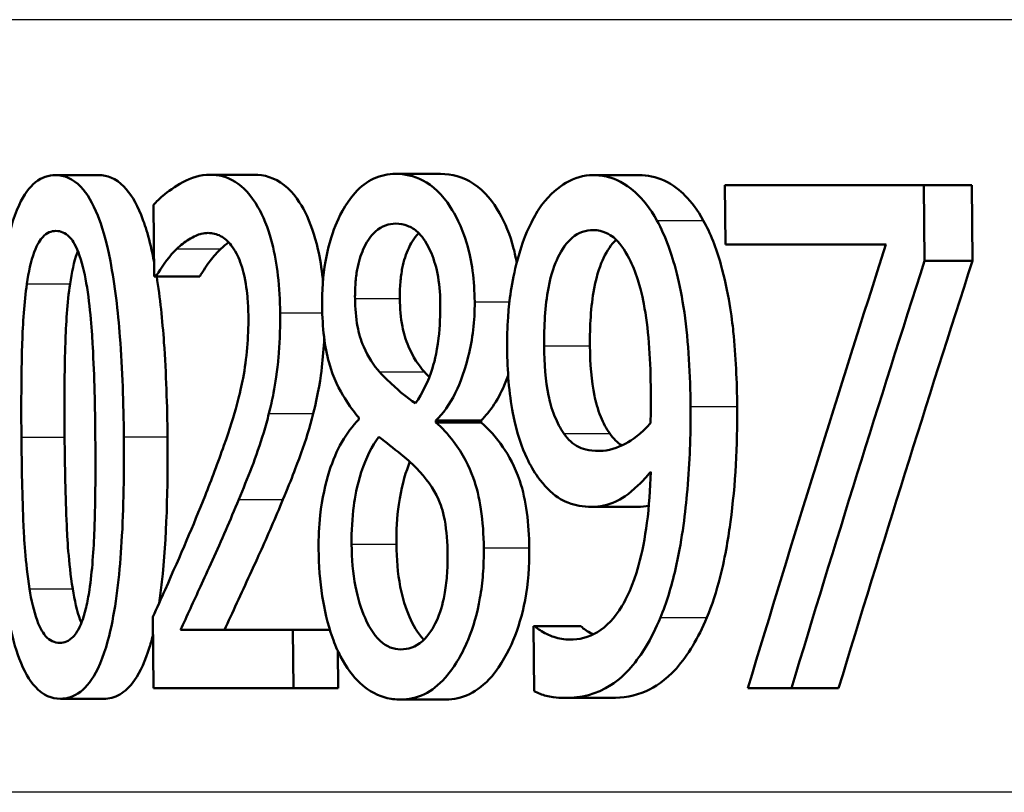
# Model space of a CAD drawing. Header units: millimetres. Extents: x 100 to 2000, y 93 to 4052.
# Tile 12 of 24: x 866.16 to 871.05, y 1527.49 to 1531.33. Entities that reach past the tile are written whole.
import ezdxf

# ---------------------------------------------------------------- set-up
doc = ezdxf.new("R2010")
doc.units = ezdxf.units.MM
doc.header["$LTSCALE"] = 10
doc.layers.add('Visible Edges(ISO)', color=7, linetype='Continuous', lineweight=50)
doc.layers.add('Visible Tangent Edges(ISO)', color=7, linetype='Continuous', lineweight=25)

msp = doc.modelspace()

# ---------------------------------------------------------------- linework, layer by layer
at = {"layer": 'Visible Edges(ISO)'}
for p, q in [((866.3373, 1530.5596), (866.5525, 1530.5596)), ((867.105, 1530.5616), (867.324, 1530.5616)), ((868.027, 1530.5656), (868.2508, 1530.5656)), ((869.0074, 1530.5596), (869.2364, 1530.5596)), ((869.6632, 1530.5089), (870.6512, 1530.5089)), ((869.6632, 1530.5089), (869.6662, 1530.2151)), ((870.6551, 1530.1341), (870.6512, 1530.5089)), ((870.6512, 1530.5089), (870.8897, 1530.5089)), ((870.8897, 1530.5089), (870.8936, 1530.1341)), ((866.825, 1530.4117), (866.8283, 1530.0551)), ((870.4635, 1530.2151), (869.6662, 1530.2151)), ((870.6551, 1530.1341), (870.8936, 1530.1341)), ((866.8362, 1530.0551), (866.8283, 1530.0551)), ((866.8362, 1530.0551), (867.0539, 1530.0551)), ((867.8442, 1529.3541), (867.8443, 1529.344)), ((868.2278, 1529.3298), (868.2277, 1529.3399)), ((868.2277, 1529.3399), (868.4525, 1529.3399)), ((868.2278, 1529.3298), (868.4526, 1529.3298)), ((868.4525, 1529.3399), (868.4526, 1529.3298)), ((869.0012, 1528.9104), (869.2301, 1528.9104)), ((866.8217, 1528.3634), (866.8251, 1528.0089)), ((866.9586, 1528.2986), (867.5174, 1528.2986)), ((867.5202, 1528.0089), (867.5174, 1528.2986)), ((867.5174, 1528.2986), (867.7008, 1528.2986)), ((868.7118, 1528.3168), (868.7205, 1528.3168)), ((868.7118, 1528.3168), (868.7149, 1527.9947)), ((868.7205, 1528.3168), (868.9479, 1528.3168)), ((867.7394, 1528.1962), (867.7412, 1528.0089)), ((867.5202, 1528.0089), (866.8251, 1528.0089)), ((867.5202, 1528.0089), (867.7412, 1528.0089)), ((869.9937, 1528.0089), (869.7771, 1528.0089)), ((869.9937, 1528.0089), (870.2282, 1528.0089)), ((866.3617, 1527.9562), (866.577, 1527.9562)), ((868.8702, 1527.9603), (869.0984, 1527.9603)), ((868.0525, 1527.9522), (868.2763, 1527.9522))]:
    msp.add_line(p, q, dxfattribs=at)
for centre, major_axis, ratio, start_param, end_param in [((910.5655, 1482.3433), (-0.1951, -91.1673), 0.517829, 4.160667, 4.188861), ((910.5655, 1480.8757), (-0.1927, -92.7271), 0.508977, 4.153408, 4.180237), ((910.5655, 1480.869), (-0.1919, -92.3341), 0.508977, 4.150651, 4.177638)]:
    msp.add_ellipse(centre, major_axis=major_axis, ratio=ratio, start_param=start_param, end_param=end_param, dxfattribs=at)
for points, knots in [([(866.3373, 1530.5596), (866.3035, 1530.5596), (866.2699, 1530.5496), (866.2081, 1530.5002), (866.1806, 1530.4631), (866.1256, 1530.3437), (866.1063, 1530.266), (866.0691, 1530.0769), (866.0554, 1529.9295), (866.0382, 1529.6165), (866.0362, 1529.4314), (866.0378, 1529.2569)], [-0.1533658, -0.1533658, -0.1533658, -0.1533658, -0.1349126, -0.1349126, -0.117459, -0.117459, -0.0952159, -0.0952159, -0.0523708, -0.0523708, 0, 0, 0, 0]), ([(866.6771, 1529.2589), (866.6756, 1529.4227), (866.6701, 1529.5936), (866.6478, 1529.8834), (866.6328, 1530.0144), (866.5886, 1530.2428), (866.5658, 1530.3126), (866.5231, 1530.4204), (866.4948, 1530.4677), (866.4229, 1530.5433), (866.3797, 1530.5596), (866.3373, 1530.5596)], [-0.1267582, -0.1267582, -0.1267582, -0.1267582, -0.1008969, -0.1008969, -0.0803252, -0.0803252, -0.0609455, -0.0609455, -0.0342693, -0.0342693, 0, 0, 0, 0]), ([(866.5525, 1530.5596), (866.5946, 1530.5596), (866.6374, 1530.5438), (866.7092, 1530.4699), (866.7377, 1530.4233), (866.7815, 1530.315), (866.8054, 1530.2427), (866.8277, 1530.1265)], [0, 0, 0, 0, 0.03384677, 0.03384677, 0.0604584, 0.0604584, 0.08049424, 0.08049424, 0.08049424, 0.08049424]), ([(867.105, 1530.5616), (867.009, 1530.5616), (866.921, 1530.4981), (866.8554, 1530.4432), (866.8394, 1530.4283), (866.825, 1530.4117)], [-0.05247142, -0.05247142, -0.05247142, -0.05247142, -0.0121494, -0.0121494, 0, 0, 0, 0]), ([(867.4535, 1529.8748), (867.4529, 1529.9372), (867.4496, 1529.9995), (867.4362, 1530.1162), (867.4267, 1530.1696), (867.3928, 1530.302), (867.3662, 1530.3606), (867.3093, 1530.461), (867.2708, 1530.5012), (867.1893, 1530.5518), (867.1466, 1530.5616), (867.105, 1530.5616)], [-0.1058257, -0.1058257, -0.1058257, -0.1058257, -0.092733, -0.092733, -0.0805766, -0.0805766, -0.0605252, -0.0605252, -0.0304683, -0.0304683, 0, 0, 0, 0]), ([(867.324, 1530.5616), (867.3736, 1530.5616), (867.4249, 1530.5479), (867.5234, 1530.471), (867.5566, 1530.4166), (867.6036, 1530.3232), (867.6253, 1530.262), (867.6519, 1530.1449), (867.6596, 1530.0967), (867.6654, 1530.0416), (867.6659, 1530.0365), (867.6664, 1530.0314)], [0, 0, 0, 0, 0.0361779, 0.0361779, 0.0738718, 0.0738718, 0.121377, 0.121377, 0.1518091, 0.1518091, 0.154891, 0.154891, 0.154891, 0.154891]), ([(868.027, 1530.5656), (867.9903, 1530.5656), (867.9537, 1530.5586), (867.8859, 1530.5268), (867.8548, 1530.5038), (867.7745, 1530.4144), (867.7434, 1530.3453), (867.7072, 1530.2566), (867.6902, 1530.1973), (867.6665, 1530.059), (867.6615, 1529.9842), (867.6622, 1529.9072)], [-0.07784759, -0.07784759, -0.07784759, -0.07784759, -0.06842149, -0.06842149, -0.05982318, -0.05982318, -0.04484958, -0.04484958, -0.02309886, -0.02309886, 0, 0, 0, 0]), ([(868.42, 1529.9295), (868.4195, 1529.9815), (868.4162, 1530.033), (868.4029, 1530.1316), (868.3933, 1530.1772), (868.3548, 1530.3087), (868.3214, 1530.3669), (868.2586, 1530.4644), (868.2117, 1530.5073), (868.1178, 1530.5564), (868.072, 1530.5656), (868.027, 1530.5656)], [-0.09594154, -0.09594154, -0.09594154, -0.09594154, -0.08770092, -0.08770092, -0.0797599, -0.0797599, -0.06325866, -0.06325866, -0.02995389, -0.02995389, 0, 0, 0, 0]), ([(868.2508, 1530.5656), (868.3053, 1530.5656), (868.3612, 1530.5522), (868.471, 1530.4791), (868.5121, 1530.425), (868.5712, 1530.3216), (868.5956, 1530.2633), (868.6194, 1530.1719), (868.6245, 1530.1485), (868.6288, 1530.1244)], [0, 0, 0, 0, 0.0361706, 0.0361706, 0.0747065, 0.0747065, 0.1102177, 0.1102177, 0.1219519, 0.1219519, 0.1219519, 0.1219519]), ([(869.0074, 1530.5596), (868.9616, 1530.5596), (868.917, 1530.5465), (868.8386, 1530.5004), (868.7946, 1530.4667), (868.7344, 1530.3844), (868.7173, 1530.3562), (868.7017, 1530.3245)], [-0.08464271, -0.08464271, -0.08464271, -0.08464271, -0.04541096, -0.04541096, -0.01377529, -0.01377529, 0, 0, 0, 0]), ([(869.3251, 1530.3347), (869.2926, 1530.3933), (869.2562, 1530.4399), (869.1654, 1530.5216), (869.1184, 1530.5405), (869.0592, 1530.5564), (869.0332, 1530.5596), (869.0074, 1530.5596)], [-0.05226118, -0.05226118, -0.05226118, -0.05226118, -0.03638843, -0.03638843, -0.01584921, -0.01584921, 0, 0, 0, 0]), ([(869.2364, 1530.5596), (869.278, 1530.5596), (869.3198, 1530.5516), (869.4071, 1530.5116), (869.4414, 1530.482), (869.4978, 1530.4253), (869.5282, 1530.3842), (869.5559, 1530.3347)], [0, 0, 0, 0, 0.02539197, 0.02539197, 0.05401777, 0.05401777, 0.09447386, 0.09447386, 0.09447386, 0.09447386]), ([(867.8255, 1529.9457), (867.8252, 1529.9712), (867.8259, 1529.9967), (867.8296, 1530.0452), (867.8324, 1530.068), (867.8434, 1530.1286), (867.8537, 1530.1624), (867.88, 1530.2209), (867.8999, 1530.2544), (867.9592, 1530.3078), (867.9938, 1530.3185), (868.0284, 1530.3185)], [-0.08708759, -0.08708759, -0.08708759, -0.08708759, -0.07485761, -0.07485761, -0.06339213, -0.06339213, -0.04321848, -0.04321848, -0.02306583, -0.02306583, 0, 0, 0, 0]), ([(868.0284, 1530.3185), (868.0479, 1530.3185), (868.0677, 1530.3153), (868.1044, 1530.3008), (868.1214, 1530.2903), (868.1538, 1530.2602), (868.1768, 1530.2336), (868.2143, 1530.1507), (868.2264, 1530.1132), (868.2443, 1530.0244), (868.2486, 1529.9756), (868.2491, 1529.9254)], [-0.09441626, -0.09441626, -0.09441626, -0.09441626, -0.07080408, -0.07080408, -0.04974109, -0.04974109, -0.02890628, -0.02890628, -0.01504647, -0.01504647, 0, 0, 0, 0]), ([(868.7017, 1530.3245), (868.6709, 1530.2634), (868.6459, 1530.1932), (868.5997, 1530.0079), (868.59, 1529.9137), (868.5822, 1529.8012), (868.5809, 1529.7489), (868.5814, 1529.6965)], [-0.04788329, -0.04788329, -0.04788329, -0.04788329, -0.0342125, -0.0342125, -0.01571951, -0.01571951, 0, 0, 0, 0]), ([(869.4923, 1529.4088), (869.4908, 1529.5626), (869.4828, 1529.7272), (869.4401, 1530.0271), (869.4092, 1530.1332), (869.3657, 1530.2529), (869.3465, 1530.2959), (869.3251, 1530.3347)], [-0.07042451, -0.07042451, -0.07042451, -0.07042451, -0.04400418, -0.04400418, -0.01719685, -0.01719685, 0, 0, 0, 0]), ([(869.5559, 1530.3347), (869.5911, 1530.2714), (869.6199, 1530.197), (869.682, 1529.9779), (869.698, 1529.8464), (869.7174, 1529.6607), (869.7228, 1529.5322), (869.724, 1529.4088)], [0, 0, 0, 0, 0.0281093, 0.0281093, 0.0749167, 0.0749167, 0.1630698, 0.1630698, 0.1630698, 0.1630698]), ([(866.1951, 1530.0186), (866.2037, 1530.0771), (866.2155, 1530.132), (866.2471, 1530.2178), (866.2624, 1530.2394), (866.2945, 1530.2739), (866.3173, 1530.282), (866.3399, 1530.282)], [-0.03913852, -0.03913852, -0.03913852, -0.03913852, -0.02834966, -0.02834966, -0.01824503, -0.01824503, 0, 0, 0, 0]), ([(866.3399, 1530.282), (866.3627, 1530.282), (866.3861, 1530.2738), (866.4176, 1530.2403), (866.4341, 1530.2193), (866.4683, 1530.1317), (866.481, 1530.0791), (866.4907, 1530.0227)], [-0.07859924, -0.07859924, -0.07859924, -0.07859924, -0.03741751, -0.03741751, -0.01842302, -0.01842302, 0, 0, 0, 0]), ([(866.9406, 1530.1929), (866.9597, 1530.2112), (866.9794, 1530.2265), (867.0256, 1530.2559), (867.0452, 1530.2636), (867.0735, 1530.2704), (867.0852, 1530.2719), (867.0968, 1530.2719)], [-0.03049199, -0.03049199, -0.03049199, -0.03049199, -0.02097219, -0.02097219, -0.00856402, -0.00856402, 0, 0, 0, 0]), ([(867.0968, 1530.2719), (867.1173, 1530.2719), (867.1379, 1530.2673), (867.1763, 1530.2465), (867.1941, 1530.2314), (867.2197, 1530.1984), (867.2281, 1530.1854), (867.2361, 1530.1706)], [-0.03591287, -0.03591287, -0.03591287, -0.03591287, -0.02081583, -0.02081583, -0.00719289, -0.00719289, 0, 0, 0, 0]), ([(868.1421, 1530.271), (868.1165, 1530.245), (868.1005, 1530.2144), (868.0787, 1530.1683), (868.0679, 1530.1351), (868.056, 1530.0742), (868.0529, 1530.0506), (868.0487, 1529.9998), (868.0479, 1529.9728), (868.0482, 1529.9457)], [0.02531484, 0.02531484, 0.02531484, 0.02531484, 0.04580145, 0.04580145, 0.07934385, 0.07934385, 0.09912188, 0.09912188, 0.12066064, 0.12066064, 0.12066064, 0.12066064]), ([(868.7651, 1529.7107), (868.7641, 1529.8077), (868.7692, 1529.9083), (868.8001, 1530.0712), (868.8183, 1530.1183), (868.8534, 1530.192), (868.8771, 1530.2248), (868.9371, 1530.2752), (868.9729, 1530.286), (869.009, 1530.286)], [-0.06962306, -0.06962306, -0.06962306, -0.06962306, -0.05346258, -0.05346258, -0.04031659, -0.04031659, -0.02215604, -0.02215604, 0, 0, 0, 0]), ([(869.009, 1530.286), (869.0582, 1530.286), (869.0919, 1530.2641), (869.1384, 1530.227), (869.1647, 1530.1882), (869.1876, 1530.1442)], [-0.03021464, -0.03021464, -0.03021464, -0.03021464, -0.01902724, -0.01902724, 0, 0, 0, 0]), ([(869.1225, 1530.2384), (869.099, 1530.216), (869.0783, 1530.1856), (869.046, 1530.1173), (869.0275, 1530.0699), (868.9968, 1529.9061), (868.9918, 1529.8066), (868.9928, 1529.7107)], [0.02448114, 0.02448114, 0.02448114, 0.02448114, 0.04062661, 0.04062661, 0.05333648, 0.05333648, 0.06847657, 0.06847657, 0.06847657, 0.06847657]), ([(866.4486, 1530.1819), (866.4474, 1530.1788), (866.4462, 1530.1756), (866.4294, 1530.1287), (866.418, 1530.0753), (866.4097, 1530.0186)], [0.02774151, 0.02774151, 0.02774151, 0.02774151, 0.0284816, 0.0284816, 0.03826227, 0.03826227, 0.03826227, 0.03826227]), ([(866.8362, 1530.0551), (866.8482, 1530.0748), (866.8799, 1530.1268), (866.9228, 1530.1756), (866.9316, 1530.1846), (866.9406, 1530.1929)], [-0.03560935, -0.03560935, -0.03560935, -0.03560935, -0.00718593, -0.00718593, 0, 0, 0, 0]), ([(867.1588, 1530.1929), (867.1407, 1530.1763), (867.1233, 1530.1566), (867.0935, 1530.116), (867.0703, 1530.0821), (867.0539, 1530.0551)], [0, 0, 0, 0, 0.01442126, 0.01442126, 0.02563672, 0.02563672, 0.02563672, 0.02563672]), ([(867.2361, 1530.1706), (867.2505, 1530.1438), (867.2623, 1530.1114), (867.2841, 1530.024), (867.2894, 1529.9762), (867.2943, 1529.9145), (867.2954, 1529.8855), (867.2957, 1529.8566)], [-0.02638412, -0.02638412, -0.02638412, -0.02638412, -0.01877665, -0.01877665, -0.00867799, -0.00867799, 0, 0, 0, 0]), ([(869.1876, 1530.1442), (869.2046, 1530.1136), (869.2188, 1530.0778), (869.2496, 1529.9786), (869.2602, 1529.9197), (869.2856, 1529.7762), (869.2937, 1529.6289), (869.2951, 1529.4838)], [-0.05695269, -0.05695269, -0.05695269, -0.05695269, -0.05169473, -0.05169473, -0.04354074, -0.04354074, 0, 0, 0, 0]), ([(866.1684, 1529.2569), (866.1662, 1529.4883), (866.1694, 1529.6402), (866.1754, 1529.8226), (866.1819, 1529.9279), (866.1951, 1530.0186)], [-0.05522621, -0.05522621, -0.05522621, -0.05522621, -0.02955044, -0.02955044, 0, 0, 0, 0]), ([(866.4097, 1530.0186), (866.3962, 1529.9266), (866.3897, 1529.8196), (866.3845, 1529.6601), (866.3804, 1529.5084), (866.3828, 1529.2569)], [0, 0, 0, 0, 0.0299635, 0.0299635, 0.0482809, 0.0482809, 0.0482809, 0.0482809]), ([(866.4907, 1530.0227), (866.5112, 1529.9036), (866.5193, 1529.7715), (866.5305, 1529.5613), (866.534, 1529.4039), (866.5354, 1529.2589)], [-0.06334667, -0.06334667, -0.06334667, -0.06334667, -0.04349981, -0.04349981, 0, 0, 0, 0]), ([(866.8402, 1530.0551), (866.857, 1529.9501), (866.8686, 1529.8375), (866.8875, 1529.5743), (866.8925, 1529.4137), (866.894, 1529.2589)], [0.08449599, 0.08449599, 0.08449599, 0.08449599, 0.10182961, 0.10182961, 0.12586006, 0.12586006, 0.12586006, 0.12586006]), ([(867.9473, 1529.581), (867.919, 1529.6134), (867.8908, 1529.6543), (867.8535, 1529.7411), (867.8443, 1529.7744), (867.8297, 1529.8509), (867.8259, 1529.8979), (867.8255, 1529.9457)], [-0.04016708, -0.04016708, -0.04016708, -0.04016708, -0.02487013, -0.02487013, -0.0143256, -0.0143256, 0, 0, 0, 0]), ([(868.0482, 1529.9457), (868.0486, 1529.8978), (868.0524, 1529.8506), (868.0673, 1529.7737), (868.0764, 1529.7414), (868.1131, 1529.6553), (868.1418, 1529.6138), (868.1706, 1529.581)], [0, 0, 0, 0, 0.01437707, 0.01437707, 0.02499845, 0.02499845, 0.04138189, 0.04138189, 0.04138189, 0.04138189]), ([(868.2491, 1529.9254), (868.2497, 1529.8661), (868.2472, 1529.8069), (868.231, 1529.6676), (868.2162, 1529.6176), (868.1896, 1529.5335), (868.1594, 1529.4755), (868.1263, 1529.425)], [-0.03968028, -0.03968028, -0.03968028, -0.03968028, -0.03439255, -0.03439255, -0.02681683, -0.02681683, 0, 0, 0, 0]), ([(868.2277, 1529.3399), (868.2626, 1529.3746), (868.2954, 1529.4188), (868.3351, 1529.4979), (868.3642, 1529.5589), (868.3988, 1529.7004), (868.4071, 1529.7447), (868.4152, 1529.8132), (868.4172, 1529.8357), (868.4197, 1529.882), (868.4203, 1529.9057), (868.42, 1529.9295)], [-0.1471896, -0.1471896, -0.1471896, -0.1471896, -0.0623243, -0.0623243, -0.0284324, -0.0284324, -0.0140247, -0.0140247, -0.007142, -0.007142, 0, 0, 0, 0]), ([(867.3978, 1529.3744), (867.4064, 1529.4076), (867.414, 1529.442), (867.4292, 1529.5227), (867.4393, 1529.5849), (867.4487, 1529.6912), (867.4507, 1529.7245), (867.4526, 1529.7757), (867.4531, 1529.7934), (867.4537, 1529.8323), (867.4538, 1529.8535), (867.4535, 1529.8748)], [-0.06223592, -0.06223592, -0.06223592, -0.06223592, -0.04438898, -0.04438898, -0.02181994, -0.02181994, -0.01168873, -0.01168873, -0.00637489, -0.00637489, 0, 0, 0, 0]), ([(867.6622, 1529.9072), (867.6627, 1529.856), (867.6656, 1529.8047), (867.6772, 1529.7095), (867.6855, 1529.6664), (867.7183, 1529.5494), (867.7489, 1529.4913), (867.7963, 1529.4141), (867.8201, 1529.3823), (867.8442, 1529.3541)], [-0.06240016, -0.06240016, -0.06240016, -0.06240016, -0.05045474, -0.05045474, -0.03944516, -0.03944516, -0.0182653, -0.0182653, 0, 0, 0, 0]), ([(867.2957, 1529.8566), (867.2962, 1529.8043), (867.2942, 1529.7526), (867.2853, 1529.6493), (867.2784, 1529.5989), (867.2561, 1529.4791), (867.2325, 1529.3812), (867.1447, 1529.1307), (867.1118, 1529.0446), (867.0803, 1528.9651)], [-0.1883161, -0.1883161, -0.1883161, -0.1883161, -0.1444186, -0.1444186, -0.0994443, -0.0994443, -0.0335419, -0.0335419, 0, 0, 0, 0]), ([(867.6724, 1529.7493), (867.6703, 1529.7003), (867.6666, 1529.6518), (867.6553, 1529.5589), (867.6437, 1529.4723), (867.6182, 1529.3744)], [0.01259112, 0.01259112, 0.01259112, 0.01259112, 0.02741822, 0.02741822, 0.04172249, 0.04172249, 0.04172249, 0.04172249]), ([(868.5814, 1529.6965), (868.5825, 1529.5875), (868.5903, 1529.4769), (868.6298, 1529.2706), (868.6573, 1529.1998), (868.6954, 1529.1184), (868.714, 1529.0865), (868.7341, 1529.0583)], [-0.05230804, -0.05230804, -0.05230804, -0.05230804, -0.03395194, -0.03395194, -0.01505873, -0.01505873, 0, 0, 0, 0]), ([(868.8627, 1529.2751), (868.8459, 1529.2998), (868.8305, 1529.3282), (868.8017, 1529.3998), (868.7926, 1529.4363), (868.7719, 1529.5365), (868.766, 1529.6228), (868.7651, 1529.7107)], [-0.04448121, -0.04448121, -0.04448121, -0.04448121, -0.03618671, -0.03618671, -0.026362, -0.026362, 0, 0, 0, 0]), ([(868.9928, 1529.7107), (868.9937, 1529.6224), (868.9997, 1529.5358), (869.0209, 1529.4341), (869.0304, 1529.397), (869.0595, 1529.3264), (869.0745, 1529.299), (869.0909, 1529.2751)], [0, 0, 0, 0, 0.02647291, 0.02647291, 0.03676762, 0.03676762, 0.04506944, 0.04506944, 0.04506944, 0.04506944]), ([(868.1263, 1529.425), (868.0828, 1529.4527), (868.0428, 1529.4889), (868.0046, 1529.5236), (867.9697, 1529.5562), (867.9473, 1529.581)], [-0.02811606, -0.02811606, -0.02811606, -0.02811606, -0.01664337, -0.01664337, 0, 0, 0, 0]), ([(868.5864, 1529.5636), (868.5824, 1529.5522), (868.5781, 1529.5409), (868.557, 1529.4883), (868.5381, 1529.452), (868.4971, 1529.3889), (868.4752, 1529.3624), (868.4525, 1529.3399)], [0.03603793, 0.03603793, 0.03603793, 0.03603793, 0.03903149, 0.03903149, 0.05007577, 0.05007577, 0.06101177, 0.06101177, 0.06101177, 0.06101177]), ([(869.2951, 1529.4838), (869.2951, 1529.4837), (869.2951, 1529.4836), (869.2952, 1529.4767), (869.2953, 1529.4699), (869.2954, 1529.4394), (869.2953, 1529.4152), (869.2948, 1529.384), (869.2941, 1529.3501), (869.2932, 1529.3258)], [-0.03668149, -0.03668149, -0.03668149, -0.03668149, -0.03661755, -0.03661755, -0.0300294, -0.0300294, -0.00732583, -0.00732583, 0, 0, 0, 0]), ([(867.2478, 1528.9469), (867.2917, 1529.0515), (867.3354, 1529.159), (867.381, 1529.3106), (867.3897, 1529.342), (867.3978, 1529.3744)], [-0.05637346, -0.05637346, -0.05637346, -0.05637346, -0.01136091, -0.01136091, 0, 0, 0, 0]), ([(867.6182, 1529.3744), (867.6008, 1529.3049), (867.5805, 1529.2395), (867.5426, 1529.1341), (867.5103, 1529.0483), (867.4675, 1528.9469)], [0, 0, 0, 0, 0.02438599, 0.02438599, 0.04194053, 0.04194053, 0.04194053, 0.04194053]), ([(869.3426, 1528.3594), (869.373, 1528.4326), (869.3977, 1528.5139), (869.4474, 1528.7298), (869.4643, 1528.8617), (869.4811, 1529.0391), (869.4857, 1529.1068), (869.4901, 1529.2101), (869.4912, 1529.2452), (869.4926, 1529.3231), (869.4928, 1529.366), (869.4923, 1529.4088)], [-0.100314, -0.100314, -0.100314, -0.100314, -0.0777073, -0.0777073, -0.0439892, -0.0439892, -0.0234125, -0.0234125, -0.0128607, -0.0128607, 0, 0, 0, 0]), ([(869.724, 1529.4088), (869.726, 1529.2147), (869.7158, 1529.0229), (869.6819, 1528.7694), (869.6666, 1528.6692), (869.6214, 1528.4902), (869.5995, 1528.4218), (869.5734, 1528.3594)], [0, 0, 0, 0, 0.05824294, 0.05824294, 0.0789441, 0.0789441, 0.09310394, 0.09310394, 0.09310394, 0.09310394]), ([(867.8443, 1529.344), (867.8141, 1529.3136), (867.7853, 1529.2766), (867.7358, 1529.1895), (867.7149, 1529.1416), (867.6785, 1529.0259), (867.662, 1528.9529), (867.6467, 1528.8131), (867.6441, 1528.7568), (867.6447, 1528.6997)], [-0.09370011, -0.09370011, -0.09370011, -0.09370011, -0.067436, -0.067436, -0.04346064, -0.04346064, -0.01712732, -0.01712732, 0, 0, 0, 0]), ([(868.4652, 1528.7058), (868.4645, 1528.771), (868.4604, 1528.8363), (868.4424, 1528.9558), (868.4297, 1529.0085), (868.3936, 1529.1088), (868.3626, 1529.173), (868.2872, 1529.2722), (868.2576, 1529.3033), (868.2278, 1529.3298)], [-0.1248859, -0.1248859, -0.1248859, -0.1248859, -0.0894099, -0.0894099, -0.0569174, -0.0569174, -0.0209263, -0.0209263, 0, 0, 0, 0]), ([(868.4526, 1529.3298), (868.4898, 1529.2968), (868.527, 1529.2566), (868.5892, 1529.1656), (868.6205, 1529.1103), (868.66, 1528.9918), (868.6716, 1528.9387), (868.6871, 1528.8246), (868.6906, 1528.7652), (868.6912, 1528.7058)], [0, 0, 0, 0, 0.02606205, 0.02606205, 0.04819963, 0.04819963, 0.06345256, 0.06345256, 0.07881893, 0.07881893, 0.07881893, 0.07881893]), ([(869.2932, 1529.3258), (869.2473, 1529.2713), (869.2008, 1529.2418), (869.128, 1529.2027), (869.084, 1529.188), (869.0404, 1529.188)], [-0.04589887, -0.04589887, -0.04589887, -0.04589887, -0.0267017, -0.0267017, 0, 0, 0, 0]), ([(869.0404, 1529.188), (868.9851, 1529.188), (868.949, 1529.2023), (868.9092, 1529.2209), (868.8849, 1529.2429), (868.8627, 1529.2751)], [-0.02514046, -0.02514046, -0.02514046, -0.02514046, -0.01667784, -0.01667784, 0, 0, 0, 0]), ([(866.0378, 1529.2569), (866.0394, 1529.0916), (866.0444, 1528.9186), (866.065, 1528.6273), (866.0787, 1528.4954), (866.1189, 1528.2726), (866.1394, 1528.2035), (866.1805, 1528.094), (866.2073, 1528.0473), (866.2766, 1527.9722), (866.3192, 1527.9562), (866.3617, 1527.9562)], [-0.1331004, -0.1331004, -0.1331004, -0.1331004, -0.1040849, -0.1040849, -0.0812126, -0.0812126, -0.0607627, -0.0607627, -0.0343628, -0.0343628, 0, 0, 0, 0]), ([(866.2085, 1528.5032), (866.1877, 1528.6349), (866.1813, 1528.7617), (866.1725, 1528.9566), (866.1697, 1529.1176), (866.1684, 1529.2569)], [-0.05841362, -0.05841362, -0.05841362, -0.05841362, -0.0417702, -0.0417702, 0, 0, 0, 0]), ([(866.3617, 1527.9562), (866.3951, 1527.9562), (866.4288, 1527.9661), (866.4924, 1528.0151), (866.5214, 1528.0525), (866.5806, 1528.1739), (866.6017, 1528.2539), (866.6422, 1528.4439), (866.6574, 1528.593), (866.6764, 1528.9055), (866.6787, 1529.087), (866.6771, 1529.2589)], [-0.1516956, -0.1516956, -0.1516956, -0.1516956, -0.1340973, -0.1340973, -0.1170688, -0.1170688, -0.0950918, -0.0950918, -0.0515646, -0.0515646, 0, 0, 0, 0]), ([(866.3828, 1529.2569), (866.3841, 1529.118), (866.3869, 1528.9576), (866.3957, 1528.762), (866.4021, 1528.635), (866.4231, 1528.5032)], [0, 0, 0, 0, 0.04165658, 0.04165658, 0.0586475, 0.0586475, 0.0586475, 0.0586475]), ([(866.5354, 1529.2589), (866.5376, 1529.0163), (866.5335, 1528.8724), (866.527, 1528.6976), (866.5199, 1528.5892), (866.5059, 1528.4972)], [-0.05300859, -0.05300859, -0.05300859, -0.05300859, -0.02996858, -0.02996858, 0, 0, 0, 0]), ([(866.894, 1529.2589), (866.8963, 1529.0062), (866.89, 1528.7513), (866.8619, 1528.4989), (866.8573, 1528.4641), (866.8524, 1528.4321)], [0, 0, 0, 0, 0.07580091, 0.07580091, 0.08925783, 0.08925783, 0.08925783, 0.08925783]), ([(867.8085, 1528.7241), (867.8079, 1528.7894), (867.8112, 1528.8539), (867.8246, 1528.9541), (867.8347, 1529.0152), (867.8799, 1529.1547), (867.91, 1529.2126), (867.9444, 1529.2589)], [-0.09343777, -0.09343777, -0.09343777, -0.09343777, -0.0522832, -0.0522832, -0.02718995, -0.02718995, 0, 0, 0, 0]), ([(867.9444, 1529.2589), (867.9803, 1529.2298), (868.0165, 1529.201), (868.0773, 1529.1538), (868.1069, 1529.1291), (868.1305, 1529.1029)], [-0.04308107, -0.04308107, -0.04308107, -0.04308107, -0.01732078, -0.01732078, 0, 0, 0, 0]), ([(868.0985, 1529.1348), (868.0959, 1529.1285), (868.0934, 1529.1221), (868.0721, 1529.0657), (868.0541, 1529.0021), (868.034, 1528.8582), (868.0304, 1528.7916), (868.0311, 1528.7241)], [0.02019491, 0.02019491, 0.02019491, 0.02019491, 0.02279658, 0.02279658, 0.04255955, 0.04255955, 0.05842569, 0.05842569, 0.05842569, 0.05842569]), ([(868.1305, 1529.1029), (868.1769, 1529.0541), (868.2153, 1529.0022), (868.2496, 1528.9262), (868.2616, 1528.8946), (868.281, 1528.7906), (868.2849, 1528.7312), (868.2855, 1528.6734)], [-0.07478976, -0.07478976, -0.07478976, -0.07478976, -0.03342503, -0.03342503, -0.01733596, -0.01733596, 0, 0, 0, 0]), ([(869.2945, 1529.0847), (869.2921, 1528.999), (869.2863, 1528.913), (869.2662, 1528.7566), (869.2528, 1528.6856), (869.206, 1528.5163), (869.1737, 1528.4534), (869.1155, 1528.3566), (869.0747, 1528.3147), (868.9855, 1528.2607), (868.9384, 1528.25), (868.8919, 1528.25)], [-0.09901223, -0.09901223, -0.09901223, -0.09901223, -0.08625791, -0.08625791, -0.0749409, -0.0749409, -0.05731269, -0.05731269, -0.02885023, -0.02885023, 0, 0, 0, 0]), ([(869.0012, 1528.9104), (869.0414, 1528.9104), (869.0818, 1528.9183), (869.1454, 1528.9478), (869.183, 1528.9693), (869.2538, 1529.038), (869.2744, 1529.0606), (869.2945, 1529.0847)], [-0.1027099, -0.1027099, -0.1027099, -0.1027099, -0.0477852, -0.0477852, -0.0141394, -0.0141394, 0, 0, 0, 0]), ([(868.7341, 1529.0583), (868.7653, 1529.0156), (868.7989, 1528.9798), (868.8449, 1528.9491), (868.881, 1528.9261), (868.9599, 1528.9121), (868.9806, 1528.9104), (869.0012, 1528.9104)], [-0.1747523, -0.1747523, -0.1747523, -0.1747523, -0.0488437, -0.0488437, -0.0126762, -0.0126762, 0, 0, 0, 0]), ([(867.0803, 1528.9651), (867.0211, 1528.8155), (866.9612, 1528.6768), (866.8618, 1528.4531), (866.8418, 1528.4081), (866.8217, 1528.3634)], [-0.1015489, -0.1015489, -0.1015489, -0.1015489, -0.0204715, -0.0204715, 0, 0, 0, 0]), ([(866.9586, 1528.2986), (866.9896, 1528.3658), (867.0252, 1528.4435), (867.0924, 1528.5901), (867.1398, 1528.6932), (867.2053, 1528.8448), (867.2267, 1528.8955), (867.2478, 1528.9469)], [-0.1077634, -0.1077634, -0.1077634, -0.1077634, -0.0665303, -0.0665303, -0.0218517, -0.0218517, 0, 0, 0, 0]), ([(867.4675, 1528.9469), (867.4302, 1528.8563), (867.3916, 1528.7675), (867.3356, 1528.643), (867.3271, 1528.6244), (867.2612, 1528.4816), (867.2156, 1528.3822), (867.1768, 1528.2986)], [0, 0, 0, 0, 0.03853397, 0.03853397, 0.05584149, 0.05584149, 0.08611001, 0.08611001, 0.08611001, 0.08611001]), ([(867.6447, 1528.6997), (867.6455, 1528.6198), (867.6514, 1528.5417), (867.6732, 1528.4012), (867.6888, 1528.3297), (867.7255, 1528.2266), (867.7389, 1528.1954), (867.7536, 1528.1669)], [-0.07051959, -0.07051959, -0.07051959, -0.07051959, -0.03957169, -0.03957169, -0.01307858, -0.01307858, 0, 0, 0, 0]), ([(868.0521, 1528.2014), (868.0172, 1528.2014), (867.9831, 1528.2138), (867.9148, 1528.2774), (867.8902, 1528.3248), (867.8551, 1528.4037), (867.8391, 1528.4554), (867.815, 1528.5809), (867.8092, 1528.6518), (867.8085, 1528.7241)], [-0.0675529, -0.0675529, -0.0675529, -0.0675529, -0.05496348, -0.05496348, -0.04078328, -0.04078328, -0.02168935, -0.02168935, 0, 0, 0, 0]), ([(868.0311, 1528.7241), (868.0318, 1528.6514), (868.0376, 1528.5801), (868.0616, 1528.4569), (868.0768, 1528.4072), (868.1127, 1528.3249), (868.1363, 1528.2817), (868.1678, 1528.2499)], [0, 0, 0, 0, 0.02181256, 0.02181256, 0.04009478, 0.04009478, 0.0560636, 0.0560636, 0.0560636, 0.0560636]), ([(868.0525, 1527.9522), (868.0918, 1527.9522), (868.1313, 1527.9603), (868.2059, 1527.9969), (868.2405, 1528.0236), (868.3252, 1528.1188), (868.363, 1528.1917), (868.4126, 1528.311), (868.4329, 1528.38), (868.453, 1528.4956), (868.4579, 1528.5348), (868.4643, 1528.6182), (868.4656, 1528.6619), (868.4652, 1528.7058)], [-0.1048745, -0.1048745, -0.1048745, -0.1048745, -0.0888232, -0.0888232, -0.0738936, -0.0738936, -0.0504035, -0.0504035, -0.0254312, -0.0254312, -0.0131709, -0.0131709, 0, 0, 0, 0]), ([(868.6912, 1528.7058), (868.6921, 1528.6162), (868.6857, 1528.5291), (868.6565, 1528.3723), (868.6365, 1528.3064), (868.5881, 1528.1914), (868.5524, 1528.1233), (868.4697, 1528.027), (868.4328, 1527.998), (868.3555, 1527.9603), (868.3158, 1527.9522), (868.2763, 1527.9522)], [0, 0, 0, 0, 0.0269002, 0.0269002, 0.0508982, 0.0508982, 0.0737838, 0.0737838, 0.0905092, 0.0905092, 0.1074099, 0.1074099, 0.1074099, 0.1074099]), ([(868.2855, 1528.6734), (868.2858, 1528.638), (868.2849, 1528.6025), (868.2797, 1528.5354), (868.2758, 1528.504), (868.2609, 1528.4241), (868.2475, 1528.3804), (868.2152, 1528.3102), (868.193, 1528.2718), (868.1263, 1528.2129), (868.0891, 1528.2014), (868.0521, 1528.2014)], [-0.1084796, -0.1084796, -0.1084796, -0.1084796, -0.0908353, -0.0908353, -0.074534, -0.074534, -0.0476394, -0.0476394, -0.0245881, -0.0245881, 0, 0, 0, 0]), ([(866.3591, 1528.2338), (866.3464, 1528.2338), (866.3335, 1528.2363), (866.3098, 1528.2478), (866.2989, 1528.2561), (866.2799, 1528.2779), (866.2632, 1528.2999), (866.2295, 1528.3922), (866.2175, 1528.4457), (866.2085, 1528.5032)], [-0.09092084, -0.09092084, -0.09092084, -0.09092084, -0.06332503, -0.06332503, -0.03867846, -0.03867846, -0.0186283, -0.0186283, 0, 0, 0, 0]), ([(866.5059, 1528.4972), (866.5014, 1528.4667), (866.496, 1528.4372), (866.4834, 1528.3842), (866.4764, 1528.3607), (866.453, 1528.2989), (866.4374, 1528.2771), (866.4045, 1528.242), (866.3817, 1528.2338), (866.3591, 1528.2338)], [-0.03977992, -0.03977992, -0.03977992, -0.03977992, -0.0339202, -0.0339202, -0.02854649, -0.02854649, -0.01817675, -0.01817675, 0, 0, 0, 0]), ([(866.4231, 1528.5032), (866.4321, 1528.4454), (866.4443, 1528.3917), (866.4625, 1528.3422), (866.4643, 1528.3376), (866.466, 1528.3333)], [0, 0, 0, 0, 0.01872804, 0.01872804, 0.02076471, 0.02076471, 0.02076471, 0.02076471]), ([(868.8702, 1527.9603), (868.946, 1527.9603), (869.0252, 1527.9769), (869.1722, 1528.0729), (869.2279, 1528.1451), (869.2964, 1528.258), (869.3206, 1528.3065), (869.3426, 1528.3594)], [-0.08638102, -0.08638102, -0.08638102, -0.08638102, -0.05376424, -0.05376424, -0.02080932, -0.02080932, 0, 0, 0, 0]), ([(869.5734, 1528.3594), (869.5304, 1528.2568), (869.4799, 1528.1724), (869.3667, 1528.0456), (869.3157, 1528.0136), (869.2148, 1527.9697), (869.1558, 1527.9603), (869.0984, 1527.9603)], [0, 0, 0, 0, 0.0403689, 0.0403689, 0.0787272, 0.0787272, 0.1280246, 0.1280246, 0.1280246, 0.1280246]), ([(868.8919, 1528.25), (868.8655, 1528.25), (868.8393, 1528.2544), (868.7895, 1528.2714), (868.7638, 1528.2839), (868.7366, 1528.3024), (868.728, 1528.309), (868.7205, 1528.3168)], [-0.03174278, -0.03174278, -0.03174278, -0.03174278, -0.01788664, -0.01788664, -0.00523626, -0.00523626, 0, 0, 0, 0]), ([(868.9479, 1528.3168), (868.9622, 1528.3021), (868.9815, 1528.2901), (869.003, 1528.2793), (869.0061, 1528.2778), (869.0092, 1528.2763)], [0, 0, 0, 0, 0.00990439, 0.00990439, 0.01160698, 0.01160698, 0.01160698, 0.01160698]), ([(866.8225, 1528.2772), (866.8167, 1528.2533), (866.8108, 1528.232), (866.7843, 1528.1457), (866.7596, 1528.0908), (866.7075, 1528.0157), (866.6826, 1527.9925), (866.6306, 1527.9625), (866.6037, 1527.9562), (866.577, 1527.9562)], [0.1151652, 0.1151652, 0.1151652, 0.1151652, 0.1296938, 0.1296938, 0.180986, 0.180986, 0.2224424, 0.2224424, 0.2645895, 0.2645895, 0.2645895, 0.2645895]), ([(867.7536, 1528.1669), (867.7827, 1528.1104), (867.8157, 1528.0668), (867.8793, 1528.008), (867.9196, 1527.9778), (868.0011, 1527.9553), (868.0268, 1527.9522), (868.0525, 1527.9522)], [-0.1032817, -0.1032817, -0.1032817, -0.1032817, -0.0549772, -0.0549772, -0.0171219, -0.0171219, 0, 0, 0, 0]), ([(868.7149, 1527.9947), (868.7345, 1527.9835), (868.7545, 1527.9758), (868.7979, 1527.9652), (868.8239, 1527.9626), (868.8491, 1527.9607), (868.8597, 1527.9603), (868.8702, 1527.9603)], [-0.0236186, -0.0236186, -0.0236186, -0.0236186, -0.01568239, -0.01568239, -0.00655316, -0.00655316, 0, 0, 0, 0])]:
    msp.add_open_spline(points, degree=3, knots=knots, dxfattribs=at)
for points in [[(867.1976, 1530.2255), (867.1854, 1530.2165), (867.1723, 1530.2057), (867.1588, 1530.1929)], [(868.1706, 1529.581), (868.1778, 1529.5731), (868.1862, 1529.5645), (868.1949, 1529.5558)], [(869.0909, 1529.2751), (869.1094, 1529.2484), (869.1294, 1529.2286), (869.1509, 1529.2157)], [(869.2849, 1528.9155), (869.2679, 1528.9123), (869.2497, 1528.9104), (869.2301, 1528.9104)]]:
    msp.add_open_spline(points, degree=3, dxfattribs=at)
at = {"layer": 'Visible Tangent Edges(ISO)'}
for p, q in [((956.5011, 1531.3323), (863.2499, 1531.3323)), ((869.3251, 1530.3347), (869.5559, 1530.3347)), ((866.9406, 1530.1929), (867.1588, 1530.1929)), ((866.1951, 1530.0186), (866.4097, 1530.0186)), ((867.8255, 1529.9457), (868.0482, 1529.9457)), ((868.42, 1529.9295), (868.5928, 1529.9295)), ((867.4535, 1529.8748), (867.6629, 1529.8748)), ((868.7651, 1529.7107), (868.9928, 1529.7107)), ((867.9473, 1529.581), (868.1706, 1529.581)), ((867.3978, 1529.3744), (867.6182, 1529.3744)), ((869.4923, 1529.4088), (869.724, 1529.4088)), ((868.8627, 1529.2751), (869.0909, 1529.2751)), ((866.1684, 1529.2569), (866.3828, 1529.2569)), ((866.6771, 1529.2589), (866.894, 1529.2589)), ((867.2478, 1528.9469), (867.4675, 1528.9469)), ((867.8085, 1528.7241), (868.0311, 1528.7241)), ((868.4652, 1528.7058), (868.6912, 1528.7058)), ((866.2085, 1528.5032), (866.4231, 1528.5032)), ((869.3426, 1528.3594), (869.5734, 1528.3594)), ((956.4665, 1527.491), (863.2835, 1527.491))]:
    msp.add_line(p, q, dxfattribs=at)

doc.saveas('drawing.dxf')
